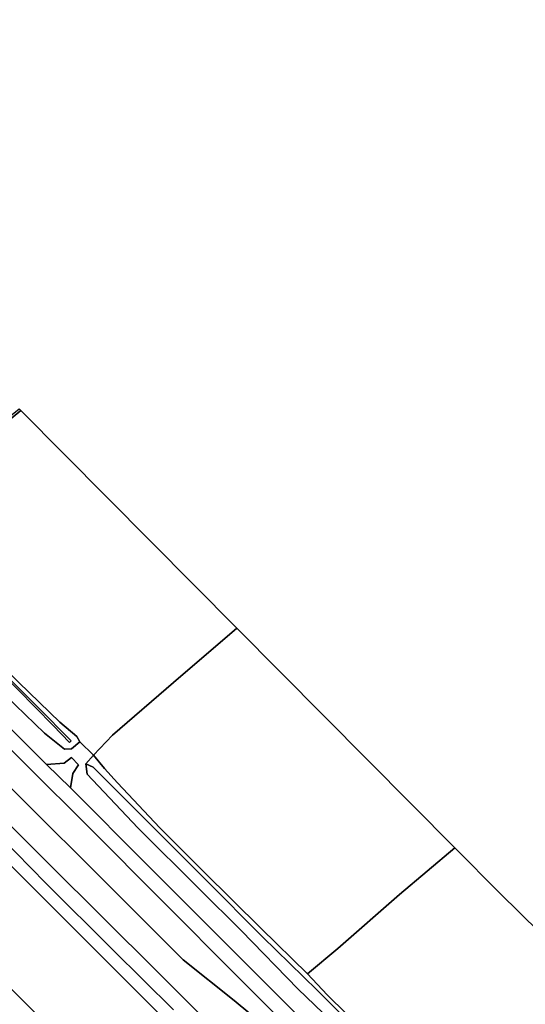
# Model space of a CAD drawing. Extents: x -26035517 to 31750492, y -9237385 to 8160032.
# Tile 179 of 256: x 14967291 to 15106745, y 5796027 to 6067579. Entities that reach past the tile are written whole.
import ezdxf

# ---------------------------------------------------------------- set-up
doc = ezdxf.new("R2010")
doc.units = 0
doc.layers.add('T-25', color=7, linetype='CONTINUOUS')

msp = doc.modelspace()

# ---------------------------------------------------------------- linework, layer by layer
at = {"layer": 'T-25', "color": 9}
for points in [[(14715141, 6089284, 6797), (14740796, 6063434, 6697), (14760742, 6043232, 6693), (14778211, 6025394, 6677), (14791214, 6012430, 6760), (14807684, 5995825, 6803), (14816357, 5987241, 6807), (14827368, 5976838, 6820), (14842308, 5961917, 6800), (14859840, 5944419, 6857), (14876499, 5927721, 6887), (14891565, 5912461, 6847), (14907044, 5896421, 6773), (14926377, 5877581, 6847), (14942760, 5861139, 6847), (14957817, 5846323, 6843), (14974495, 5829437, 6847), (14992999, 5811082, 6883), (15009689, 5794522, 6893)], [(15009689, 5794522, 6893), (14992999, 5811082, 6883), (14974495, 5829437, 6847), (14957817, 5846323, 6843), (14942760, 5861139, 6847), (14926377, 5877581, 6847), (14907044, 5896421, 6773), (14891565, 5912461, 6847), (14876499, 5927721, 6887), (14859840, 5944419, 6857), (14842308, 5961917, 6800), (14827368, 5976838, 6820), (14816357, 5987241, 6807), (14807684, 5995825, 6803), (14791214, 6012430, 6760), (14778211, 6025394, 6677), (14760742, 6043232, 6693), (14740796, 6063434, 6697), (14715141, 6089284, 6797)], [(14715141, 6089284, 6797), (14740796, 6063434, 6697), (14760742, 6043232, 6693), (14778211, 6025394, 6677), (14791214, 6012430, 6760), (14807684, 5995825, 6803), (14816357, 5987241, 6807), (14827368, 5976838, 6820), (14842308, 5961917, 6800), (14859840, 5944419, 6857), (14876499, 5927721, 6887), (14891565, 5912461, 6847), (14907044, 5896421, 6773), (14926377, 5877581, 6847), (14942760, 5861139, 6847), (14957817, 5846323, 6843), (14974495, 5829437, 6847), (14992999, 5811082, 6883), (15009689, 5794522, 6893)], [(15117694, 5694358, 7337), (15104689, 5706812, 7327), (15092055, 5718723, 7283), (15079017, 5731453, 7250), (15063223, 5747194, 7227), (15044787, 5765524, 7127), (15005194, 5805077, 7050), (14975393, 5834643, 7053), (14951690, 5858275, 7053), (14919261, 5890746, 7057), (14915441, 5894554, 7044), (14915032, 5894962, 7042), (14893233, 5916691, 6967), (14868482, 5941478, 6947), (14852204, 5957748, 6997), (14829942, 5979980, 7050), (14808328, 5997722, 7010), (14783110, 6022788, 6910), (14773849, 6032067, 6933), (14757959, 6052054, 6937), (14746976, 6063243, 6940), (14729728, 6080456, 6950)], [(14729728, 6080456, 6950), (14746976, 6063243, 6940), (14757959, 6052054, 6937), (14773849, 6032067, 6933), (14783110, 6022788, 6910), (14808328, 5997722, 7010), (14829942, 5979980, 7050), (14852204, 5957748, 6997), (14868482, 5941478, 6947), (14893233, 5916691, 6967), (14915032, 5894962, 7042), (14913550, 5893524, 7090), (14911795, 5895122, 7060), (14911076, 5894393, 7037), (14914019, 5891564, 7017), (14914670, 5892237, 7017), (14913956, 5893038, 7017), (14915441, 5894554, 7044), (14915441, 5894554, 7044), (14919261, 5890746, 7057), (14951690, 5858275, 7053), (14975393, 5834643, 7053), (15005194, 5805077, 7050), (15044787, 5765524, 7127)], [(14739689, 6080995, 7080), (14763757, 6056944, 7057), (14790203, 6030466, 7033), (14807400, 6013125, 7143), (14835344, 5985253, 7140), (14859503, 5960964, 7097), (14889519, 5930993, 7147), (14915170, 5905302, 7150), (14919222, 5901255, 7150), (14919611, 5900866, 7151), (14941106, 5879394, 7153), (14966013, 5854570, 7140), (14992600, 5828064, 7153), (15012395, 5808273, 7147), (15026442, 5797088, 7133), (15030724, 5793475, 7133)], [(15111059, 5720038, 6840), (15102033, 5729097, 6860), (15094988, 5736103, 6817), (15083308, 5747609, 6877), (15070878, 5760049, 6950), (15057598, 5773399, 6860), (15054048, 5776926, 6843), (15028015, 5803015, 6733), (15006067, 5825138, 6723), (14987104, 5844149, 6773), (14968618, 5862550, 6690), (14949473, 5881733, 6673), (14928144, 5902779, 6753), (14924978, 5905944, 6746), (14924514, 5906408, 6745), (14905697, 5925219, 6703), (14889633, 5941224, 6663), (14866407, 5964517, 6623), (14843894, 5987068, 6633), (14821549, 6009362, 6623), (14791438, 6039400, 6640), (14768175, 6062643, 6647), (14751180, 6079589, 6583)], [(14969728, 5795506, 4900), (14954486, 5810690, 4893), (14939208, 5826002, 4860), (14924057, 5841083, 4867), (14911457, 5853776, 4877), (14894981, 5870229, 4877), (14875544, 5889815, 4880), (14857336, 5908195, 4877), (14839163, 5926355, 4873), (14818110, 5947449, 4870), (14796171, 5969412, 4873), (14761063, 6004799, 4917), (14726416, 6039602, 4917), (14693436, 6072863, 4927)], [(14693436, 6072863, 4927), (14726416, 6039602, 4917), (14761063, 6004799, 4917), (14796171, 5969412, 4873), (14818110, 5947449, 4870), (14839163, 5926355, 4873), (14857336, 5908195, 4877), (14875544, 5889815, 4880), (14894981, 5870229, 4877), (14911457, 5853776, 4877), (14924057, 5841083, 4867), (14939208, 5826002, 4860), (14954486, 5810690, 4893), (14969728, 5795506, 4900)], [(14693436, 6072863, 4927), (14726416, 6039602, 4917), (14761063, 6004799, 4917), (14796171, 5969412, 4873), (14818110, 5947449, 4870), (14839163, 5926355, 4873), (14857336, 5908195, 4877), (14875544, 5889815, 4880), (14894981, 5870229, 4877), (14911457, 5853776, 4877), (14924057, 5841083, 4867), (14939208, 5826002, 4860), (14954486, 5810690, 4893), (14969728, 5795506, 4900)], [(15019349, 5779913, 4900), (14999716, 5799437, 4900), (14980552, 5818583, 4877), (14963060, 5836045, 4870), (14945499, 5853605, 4870), (14927101, 5871860, 4873), (14909272, 5889773, 4880), (14890139, 5908856, 4883), (14872863, 5926258, 4883), (14848775, 5950313, 4883), (14832018, 5967162, 4883), (14818249, 5980828, 4883), (14800431, 5998799, 4883), (14776938, 6022649, 4913), (14752686, 6047046, 4917), (14725408, 6074475, 4930)], [(14725408, 6074475, 4930), (14752686, 6047046, 4917), (14776938, 6022649, 4913), (14800431, 5998799, 4883), (14818249, 5980828, 4883), (14832018, 5967162, 4883), (14848775, 5950313, 4883), (14872863, 5926258, 4883), (14890139, 5908856, 4883), (14909272, 5889773, 4880), (14927101, 5871860, 4873), (14945499, 5853605, 4870), (14963060, 5836045, 4870), (14980552, 5818583, 4877), (14999716, 5799437, 4900), (15019349, 5779913, 4900)], [(15019349, 5779913, 4900), (14999716, 5799437, 4900), (14980552, 5818583, 4877), (14963060, 5836045, 4870), (14945499, 5853605, 4870), (14927101, 5871860, 4873), (14909272, 5889773, 4880), (14890139, 5908856, 4883), (14872863, 5926258, 4883), (14848775, 5950313, 4883), (14832018, 5967162, 4883), (14818249, 5980828, 4883), (14800431, 5998799, 4883), (14776938, 6022649, 4913), (14752686, 6047046, 4917), (14725408, 6074475, 4930)], [(15054048, 5776926, 6843), (15028015, 5803015, 6733), (15006067, 5825138, 6723), (14987104, 5844149, 6773), (14968618, 5862550, 6690), (14949473, 5881733, 6673), (14928144, 5902779, 6753), (14924978, 5905944, 6746), (14924514, 5906408, 6745), (14905697, 5925219, 6703), (14889633, 5941224, 6663), (14866407, 5964517, 6623), (14843894, 5987068, 6633), (14821549, 6009362, 6623), (14791438, 6039400, 6640)], [(15051687, 5772714, 7130), (15030724, 5793475, 7133), (15026442, 5797088, 7133), (15012395, 5808273, 7147), (14992600, 5828064, 7153), (14966013, 5854570, 7140), (14941106, 5879394, 7153), (14919611, 5900866, 7151), (14919222, 5901255, 7150), (14915170, 5905302, 7150), (14889519, 5930993, 7147), (14859503, 5960964, 7097), (14835344, 5985253, 7140), (14807400, 6013125, 7143), (14790203, 6030466, 7033)], [(15040508, 5758768, 4893), (15019349, 5779913, 4900), (14999716, 5799437, 4900), (14980552, 5818583, 4877), (14963060, 5836045, 4870), (14945499, 5853605, 4870), (14927101, 5871860, 4873), (14909272, 5889773, 4880), (14890139, 5908856, 4883), (14872863, 5926258, 4883), (14848775, 5950313, 4883), (14832018, 5967162, 4883), (14818249, 5980828, 4883), (14800431, 5998799, 4883), (14776938, 6022649, 4913)], [(14783110, 6022788, 6910), (14808328, 5997722, 7010), (14829942, 5979980, 7050), (14852204, 5957748, 6997), (14868482, 5941478, 6947), (14893233, 5916691, 6967), (14915032, 5894962, 7042), (14915441, 5894554, 7044), (14919261, 5890746, 7057), (14951690, 5858275, 7053), (14975393, 5834643, 7053), (15005194, 5805077, 7050), (15044787, 5765524, 7127)], [(14761063, 6004799, 4917), (14796171, 5969412, 4873), (14818110, 5947449, 4870), (14839163, 5926355, 4873), (14857336, 5908195, 4877), (14875544, 5889815, 4880), (14894981, 5870229, 4877), (14911457, 5853776, 4877), (14924057, 5841083, 4867), (14939208, 5826002, 4860), (14954486, 5810690, 4893), (14969728, 5795506, 4900), (14989145, 5775988, 4887), (15008085, 5757061, 4813), (15023703, 5741573, 4803)], [(15030724, 5793475, 7133), (15026442, 5797088, 7133), (15012395, 5808273, 7147), (14992600, 5828064, 7153), (14966013, 5854570, 7140), (14941106, 5879394, 7153), (14919611, 5900866, 7151), (14924978, 5905944, 6746), (14928144, 5902779, 6753), (14949473, 5881733, 6673), (14968618, 5862550, 6690), (14987104, 5844149, 6773), (15006067, 5825138, 6723), (15028015, 5803015, 6733), (15054048, 5776926, 6843)], [(14954397, 5882265, 6640), (14969235, 5867614, 6643), (14974697, 5862156, 6674), (14981328, 5855740, 6708), (15002536, 5834368, 6710), (15030172, 5806741, 6767), (15048213, 5788714, 6767)], [(15048213, 5788714, 6767), (15030172, 5806741, 6767), (15002536, 5834368, 6710), (14981328, 5855740, 6708), (14981937, 5859713, 6533), (14983537, 5862067, 6403), (14981549, 5864099, 6403), (14979557, 5862529, 6553), (14974697, 5862156, 6674), (14969235, 5867614, 6643), (14954397, 5882265, 6640)], [(14954397, 5882265, 6640), (14969235, 5867614, 6643), (14974697, 5862156, 6674), (14974697, 5862156, 6674), (14981328, 5855740, 6708), (15002536, 5834368, 6710), (15030172, 5806741, 6767), (15048213, 5788714, 6767)], [(14963473, 5881141, 5893), (14974145, 5870841, 5880), (14979695, 5866374, 6113), (14981602, 5866505, 6110), (14983921, 5868418, 5967), (14987613, 5864776, 6060), (14985566, 5862304, 6193), (14985863, 5859529, 6053), (14999869, 5844708, 6023), (15016899, 5827788, 5950), (15028359, 5816420, 5957), (15044139, 5800245, 5950), (15062318, 5782729, 5977)], [(14987613, 5864776, 6060), (14983921, 5868418, 5967)], [(14992875, 5870292, 5533), (14987613, 5864776, 6060)], [(14981328, 5855740, 6708), (14981937, 5859713, 6533), (14983537, 5862067, 6403), (14981549, 5864099, 6403), (14979557, 5862529, 6553), (14974697, 5862156, 6674)], [(15063585, 5785666, 4727), (15049319, 5799936, 4703), (15034304, 5814598, 4673), (15018756, 5830269, 4660), (15004551, 5844377, 4653), (14994368, 5854604, 4633), (14987519, 5861424, 4630), (14985566, 5862304, 6193), (14987613, 5864776, 6060), (14990654, 5861055, 5573), (14994226, 5857122, 5297), (15005943, 5844693, 5037), (15018012, 5832671, 5040), (15033933, 5816977, 5053), (15046663, 5804418, 5033), (15046663, 5804418, 5033), (15052066, 5798642, 5090), (15057420, 5793369, 5033)], [(15063585, 5785666, 4727), (15049319, 5799936, 4703), (15034304, 5814598, 4673), (15018756, 5830269, 4660), (15004551, 5844377, 4653), (14994368, 5854604, 4633), (14987519, 5861424, 4630), (14985566, 5862304, 6193), (14985566, 5862304, 6193), (14987613, 5864776, 6060), (14990654, 5861055, 5573), (14994226, 5857122, 5297), (15005943, 5844693, 5037), (15018012, 5832671, 5040), (15033933, 5816977, 5053), (15046663, 5804418, 5033), (15052066, 5798642, 5090), (15057420, 5793369, 5033)], [(15108257, 5736771, 6187), (15094752, 5749986, 6123), (15078522, 5766542, 6047), (15062318, 5782729, 5977), (15044139, 5800245, 5950), (15028359, 5816420, 5957), (15016899, 5827788, 5950), (14999869, 5844708, 6023), (14985863, 5859529, 6053), (14985566, 5862304, 6193), (14985566, 5862304, 6193), (14987519, 5861424, 4630), (14994368, 5854604, 4633), (15004551, 5844377, 4653), (15018756, 5830269, 4660), (15034304, 5814598, 4673), (15049319, 5799936, 4703), (15063585, 5785666, 4727), (15074329, 5774607, 4880), (15087383, 5761541, 4900), (15100556, 5748495, 4880), (15102219, 5746292, 4903), (15106668, 5742070, 4930), (15115874, 5732548, 4930)], [(15108257, 5736771, 6187), (15094752, 5749986, 6123), (15078522, 5766542, 6047), (15062318, 5782729, 5977), (15044139, 5800245, 5950), (15028359, 5816420, 5957), (15016899, 5827788, 5950), (14999869, 5844708, 6023), (14985863, 5859529, 6053), (14985566, 5862304, 6193), (14985566, 5862304, 6193), (14987519, 5861424, 4630), (14994368, 5854604, 4633), (15004551, 5844377, 4653), (15018756, 5830269, 4660), (15034304, 5814598, 4673), (15049319, 5799936, 4703), (15063585, 5785666, 4727), (15074329, 5774607, 4880), (15087383, 5761541, 4900), (15100556, 5748495, 4880), (15102219, 5746292, 4903), (15106668, 5742070, 4930), (15115874, 5732548, 4930)]]:
    msp.add_polyline3d(points, dxfattribs=at)
for points in [[(14967609, 5959806, 4830), (15027191, 5899775, 5207), (15009733, 5884792, 5207), (14992875, 5870292, 5533), (14987613, 5864776, 6060), (14983921, 5868418, 5967), (14983014, 5869916, 5460), (14978372, 5873822, 5070), (14967081, 5884755, 4793), (14951078, 5900329, 4730), (14936021, 5915230, 4753), (14924259, 5927509, 4985), (14927218, 5929838, 5027), (14927323, 5929920, 5027), (14927596, 5928987, 4863), (14928423, 5928745, 4743), (14944579, 5941469, 4810), (14956454, 5950729, 4830), (14967609, 5959806, 4830)], [(14927596, 5928987, 4863), (14928305, 5929636, 4460), (14931149, 5931669, 4460), (14940157, 5938974, 4460), (14955002, 5950600, 4460), (14967131, 5960288, 4460), (14967609, 5959806, 4830), (14956454, 5950729, 4830), (14944579, 5941469, 4810), (14928423, 5928745, 4743), (14927596, 5928987, 4863)], [(14927596, 5928987, 4863), (14928305, 5929636, 4460), (14931149, 5931669, 4460), (14940157, 5938974, 4460), (14955002, 5950600, 4460), (14967131, 5960288, 4460), (14967609, 5959806, 4830), (14956454, 5950729, 4830), (14944579, 5941469, 4810), (14928423, 5928745, 4743), (14927596, 5928987, 4863)], [(14909346, 5943620, 5233), (14913413, 5938846, 5163), (14924151, 5927622, 4987), (14924259, 5927509, 4985), (14936021, 5915230, 4753), (14951078, 5900329, 4730), (14967081, 5884755, 4793), (14978372, 5873822, 5070), (14983014, 5869916, 5460), (14983921, 5868418, 5967), (14981602, 5866505, 6110), (14979695, 5866374, 6113), (14974145, 5870841, 5880), (14963473, 5881141, 5893), (14948995, 5895076, 5903), (14934734, 5909491, 5803), (14920665, 5923566, 5807), (14906696, 5937707, 5957), (14905398, 5940854, 6170), (14908027, 5944013, 6147), (14909346, 5943620, 5233)], [(14909346, 5943620, 5233), (14913413, 5938846, 5163), (14924151, 5927622, 4987), (14924259, 5927509, 4985), (14936021, 5915230, 4753), (14951078, 5900329, 4730), (14967081, 5884755, 4793), (14978372, 5873822, 5070), (14983014, 5869916, 5460), (14983921, 5868418, 5967), (14981602, 5866505, 6110), (14979695, 5866374, 6113), (14974145, 5870841, 5880), (14963473, 5881141, 5893), (14948995, 5895076, 5903), (14934734, 5909491, 5803), (14920665, 5923566, 5807), (14906696, 5937707, 5957), (14905398, 5940854, 6170), (14908027, 5944013, 6147), (14909346, 5943620, 5233)], [(14981028, 5868233, 4497), (14981462, 5868725, 4497), (14972229, 5878079, 4413), (14955847, 5894317, 4377), (14939338, 5910639, 4270), (14926922, 5923023, 4243), (14917948, 5931991, 4313), (14908627, 5941222, 4347), (14908223, 5940854, 4347), (14908171, 5940183, 4347), (14914589, 5934324, 4350), (14930466, 5918909, 4333), (14949625, 5899856, 4313), (14966771, 5882836, 4317), (14976520, 5872906, 4340), (14981028, 5868233, 4497)], [(14981028, 5868233, 4497), (14976520, 5872906, 4340), (14966771, 5882836, 4317), (14949625, 5899856, 4313), (14930466, 5918909, 4333), (14914589, 5934324, 4350), (14908171, 5940183, 4347), (14908223, 5940854, 4347), (14908627, 5941222, 4347), (14917948, 5931991, 4313), (14926922, 5923023, 4243), (14939338, 5910639, 4270), (14955847, 5894317, 4377), (14972229, 5878079, 4413), (14981462, 5868725, 4497), (14981028, 5868233, 4497)], [(14981028, 5868233, 4497), (14981462, 5868725, 4497), (14972229, 5878079, 4413), (14955847, 5894317, 4377), (14939338, 5910639, 4270), (14926922, 5923023, 4243), (14917948, 5931991, 4313), (14908627, 5941222, 4347), (14908223, 5940854, 4347), (14908171, 5940183, 4347), (14914589, 5934324, 4350), (14930466, 5918909, 4333), (14949625, 5899856, 4313), (14966771, 5882836, 4317), (14976520, 5872906, 4340), (14981028, 5868233, 4497)], [(15027191, 5899775, 5207), (15087307, 5839204, 5287), (15072004, 5826338, 5177), (15054993, 5811374, 5180), (15046663, 5804418, 5033), (15033933, 5816977, 5053), (15018012, 5832671, 5040), (15005943, 5844693, 5037), (14994226, 5857122, 5297), (14990654, 5861055, 5573), (14987613, 5864776, 6060), (14992875, 5870292, 5533), (15009733, 5884792, 5207), (15027191, 5899775, 5207)], [(14974697, 5862156, 6674), (14979557, 5862529, 6553), (14981549, 5864099, 6403), (14983537, 5862067, 6403), (14981937, 5859713, 6533), (14981328, 5855740, 6708), (14974697, 5862156, 6674)], [(15087307, 5839204, 5287), (15099738, 5826679, 5443), (15154631, 5772745, 5433), (15141798, 5762180, 5447), (15128488, 5750964, 5493), (15118688, 5742320, 5577), (15119306, 5741725, 5617), (15119862, 5741190, 5653), (15114810, 5736758, 5560), (15106288, 5744727, 5287), (15095410, 5755640, 5240), (15083417, 5767679, 5237), (15072133, 5778987, 5263), (15064348, 5786473, 5033), (15057420, 5793369, 5033), (15052066, 5798642, 5090), (15046663, 5804418, 5033), (15054993, 5811374, 5180), (15072004, 5826338, 5177), (15087307, 5839204, 5287)]]:
    msp.add_polyline3d(points, close=True, dxfattribs=at)

doc.saveas('drawing.dxf')
